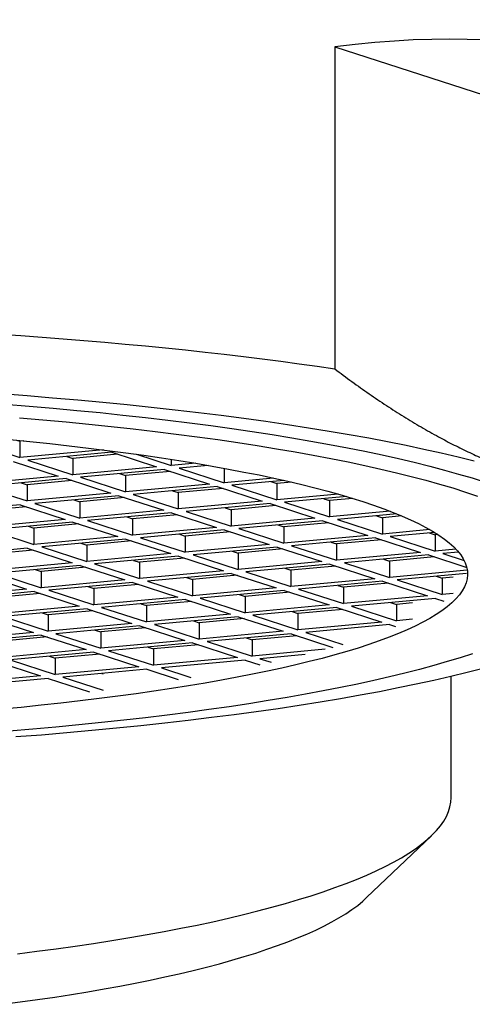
# Model space of a CAD drawing. Header units: millimetres. Extents: x 8 to 835, y 12 to 422.
# Tile 10 of 25: x 429.67 to 435.13, y 336.24 to 348.13. Entities that reach past the tile are written whole.
import ezdxf

# ---------------------------------------------------------------- set-up
doc = ezdxf.new("R2010")
doc.units = ezdxf.units.MM

msp = doc.modelspace()

# ---------------------------------------------------------------- linework, layer by layer
at = {"color": 7, "linetype": 'Continuous', "lineweight": 30}
for p, q in [((433.471, 347.805), (433.471, 343.914)), ((433.471, 347.805), (438.249, 346.256)), ((429.628, 343.051), (429.669, 343.038)), ((429.717, 343.042), (429.669, 343.038)), ((429.126, 343.017), (429.669, 342.841)), ((429.669, 343.038), (429.669, 342.841)), ((430.676, 342.935), (429.669, 342.841)), ((430.777, 342.905), (429.763, 342.81)), ((429.763, 342.81), (430.306, 342.634)), ((430.235, 342.854), (430.306, 342.831)), ((430.848, 342.882), (430.306, 342.831)), ((430.306, 342.831), (430.306, 342.634)), ((430.777, 342.905), (431.32, 342.729)), ((431.075, 342.882), (431.496, 342.745)), ((431.496, 342.82), (431.496, 342.745)), ((429.587, 342.794), (430.13, 342.618)), ((431.32, 342.729), (430.306, 342.634)), ((431.415, 342.698), (430.401, 342.604)), ((431.415, 342.698), (431.958, 342.522)), ((431.792, 342.772), (431.496, 342.745)), ((431.942, 342.747), (431.591, 342.714)), ((431.591, 342.714), (432.134, 342.538)), ((432.134, 342.713), (432.134, 342.538)), ((430.13, 342.618), (429.116, 342.524)), ((430.225, 342.587), (429.211, 342.493)), ((430.295, 342.564), (429.754, 342.514)), ((430.225, 342.587), (430.767, 342.411)), ((430.401, 342.604), (430.944, 342.428)), ((430.873, 342.648), (430.944, 342.625)), ((431.485, 342.675), (430.944, 342.625)), ((430.944, 342.625), (430.944, 342.428)), ((432.732, 342.594), (432.134, 342.538)), ((432.857, 342.566), (432.228, 342.508)), ((429.211, 342.493), (429.754, 342.317)), ((429.683, 342.537), (429.754, 342.514)), ((429.754, 342.514), (429.754, 342.317)), ((431.958, 342.522), (430.944, 342.428)), ((432.052, 342.491), (431.038, 342.397)), ((432.123, 342.468), (431.581, 342.418)), ((432.052, 342.491), (432.595, 342.315)), ((432.228, 342.508), (432.771, 342.332)), ((432.7, 342.552), (432.771, 342.529)), ((432.949, 342.545), (432.771, 342.529)), ((432.771, 342.529), (432.771, 342.332)), ((430.767, 342.411), (429.754, 342.317)), ((430.862, 342.381), (429.848, 342.286)), ((430.32, 342.33), (430.391, 342.307)), ((430.933, 342.358), (430.391, 342.307)), ((430.862, 342.381), (431.405, 342.205)), ((431.038, 342.397), (431.581, 342.221)), ((431.51, 342.441), (431.581, 342.418)), ((431.581, 342.418), (431.581, 342.221)), ((433.513, 342.401), (432.771, 342.332)), ((433.615, 342.371), (432.866, 342.301)), ((433.338, 342.345), (433.409, 342.322)), ((433.69, 342.348), (433.409, 342.322)), ((429.672, 342.27), (428.658, 342.176)), ((429.743, 342.247), (429.201, 342.197)), ((429.672, 342.27), (430.215, 342.094)), ((429.848, 342.286), (430.391, 342.11)), ((430.391, 342.307), (430.391, 342.11)), ((432.595, 342.315), (431.581, 342.221)), ((432.689, 342.285), (431.676, 342.19)), ((432.148, 342.234), (432.219, 342.211)), ((432.76, 342.262), (432.219, 342.211)), ((432.219, 342.211), (432.219, 342.014)), ((432.689, 342.285), (433.232, 342.109)), ((432.866, 342.301), (433.409, 342.125)), ((433.409, 342.322), (433.409, 342.125)), ((430.215, 342.094), (429.201, 342)), ((431.405, 342.205), (430.391, 342.11)), ((431.499, 342.174), (430.486, 342.08)), ((430.958, 342.124), (431.029, 342.101)), ((431.57, 342.151), (431.029, 342.101)), ((431.029, 342.101), (431.029, 341.904)), ((431.499, 342.174), (432.042, 341.998)), ((431.676, 342.19), (432.219, 342.014)), ((433.232, 342.109), (432.219, 342.014)), ((434.142, 342.193), (433.409, 342.125)), ((434.222, 342.161), (433.503, 342.094)), ((433.503, 342.094), (434.046, 341.918)), ((433.975, 342.138), (434.046, 342.115)), ((434.28, 342.137), (434.046, 342.115)), ((434.046, 342.115), (434.046, 341.918)), ((430.309, 342.063), (429.295, 341.969)), ((429.295, 341.969), (429.838, 341.793)), ((429.768, 342.013), (429.838, 341.99)), ((430.38, 342.04), (429.838, 341.99)), ((429.838, 341.99), (429.838, 341.793)), ((430.309, 342.063), (430.852, 341.887)), ((430.486, 342.08), (431.029, 341.904)), ((432.042, 341.998), (431.029, 341.904)), ((433.327, 342.078), (432.313, 341.984)), ((432.313, 341.984), (432.856, 341.808)), ((432.785, 342.028), (432.856, 342.005)), ((433.398, 342.055), (432.856, 342.005)), ((432.856, 342.005), (432.856, 341.808)), ((433.327, 342.078), (433.87, 341.902)), ((434.619, 341.972), (434.046, 341.918)), ((430.852, 341.887), (429.838, 341.793)), ((430.947, 341.857), (429.933, 341.762)), ((430.947, 341.857), (431.49, 341.681)), ((432.137, 341.967), (431.123, 341.873)), ((431.123, 341.873), (431.666, 341.697)), ((431.595, 341.917), (431.666, 341.894)), ((432.208, 341.944), (431.666, 341.894)), ((431.666, 341.894), (431.666, 341.697)), ((432.137, 341.967), (432.68, 341.791)), ((433.87, 341.902), (432.856, 341.808)), ((433.964, 341.871), (432.95, 341.777)), ((433.964, 341.871), (434.507, 341.695)), ((434.676, 341.938), (434.14, 341.888)), ((434.14, 341.888), (434.683, 341.712)), ((434.613, 341.932), (434.683, 341.909)), ((434.716, 341.912), (434.683, 341.909)), ((434.683, 341.909), (434.683, 341.712)), ((429.757, 341.746), (428.743, 341.652)), ((429.757, 341.746), (430.3, 341.57)), ((429.933, 341.762), (430.476, 341.586)), ((430.405, 341.806), (430.476, 341.783)), ((431.018, 341.834), (430.476, 341.783)), ((430.476, 341.783), (430.476, 341.586)), ((432.68, 341.791), (431.666, 341.697)), ((432.774, 341.761), (431.76, 341.666)), ((432.845, 341.738), (432.303, 341.687)), ((432.774, 341.761), (433.317, 341.585)), ((432.95, 341.777), (433.493, 341.601)), ((433.422, 341.821), (433.493, 341.798)), ((434.035, 341.848), (433.493, 341.798)), ((433.493, 341.798), (433.493, 341.601)), ((434.935, 341.735), (434.683, 341.712)), ((429.827, 341.723), (429.286, 341.673)), ((431.49, 341.681), (430.476, 341.586)), ((431.584, 341.65), (430.57, 341.556)), ((431.655, 341.627), (431.113, 341.577)), ((431.584, 341.65), (432.127, 341.474)), ((431.76, 341.666), (432.303, 341.49)), ((432.232, 341.71), (432.303, 341.687)), ((432.303, 341.687), (432.303, 341.49)), ((434.507, 341.695), (433.493, 341.601)), ((434.602, 341.665), (433.588, 341.57)), ((434.06, 341.614), (434.131, 341.591)), ((434.672, 341.642), (434.131, 341.591)), ((434.602, 341.665), (435.066, 341.514)), ((434.967, 341.699), (434.778, 341.681)), ((434.778, 341.681), (435.034, 341.598)), ((430.3, 341.57), (429.286, 341.476)), ((430.394, 341.539), (429.38, 341.445)), ((430.465, 341.516), (429.923, 341.466)), ((430.394, 341.539), (430.937, 341.363)), ((430.57, 341.556), (431.113, 341.38)), ((431.042, 341.6), (431.113, 341.577)), ((431.113, 341.577), (431.113, 341.38)), ((433.317, 341.585), (432.303, 341.49)), ((433.411, 341.554), (432.398, 341.46)), ((432.87, 341.504), (432.941, 341.481)), ((433.482, 341.531), (432.941, 341.481)), ((433.411, 341.554), (433.954, 341.378)), ((433.588, 341.57), (434.131, 341.394)), ((434.131, 341.591), (434.131, 341.394)), ((429.204, 341.429), (429.747, 341.253)), ((429.38, 341.445), (429.923, 341.269)), ((429.852, 341.489), (429.923, 341.466)), ((429.923, 341.466), (429.923, 341.269)), ((432.127, 341.474), (431.113, 341.38)), ((432.221, 341.443), (431.208, 341.349)), ((431.68, 341.393), (431.751, 341.37)), ((432.292, 341.42), (431.751, 341.37)), ((432.221, 341.443), (432.764, 341.267)), ((432.398, 341.46), (432.941, 341.284)), ((432.941, 341.481), (432.941, 341.284)), ((433.954, 341.378), (432.941, 341.284)), ((435.072, 341.482), (434.131, 341.394)), ((435.063, 341.442), (434.225, 341.364)), ((434.697, 341.408), (434.768, 341.385)), ((434.902, 341.397), (434.768, 341.385)), ((434.768, 341.385), (434.768, 341.188)), ((430.937, 341.363), (429.923, 341.269)), ((431.031, 341.333), (430.018, 341.238)), ((430.49, 341.282), (430.561, 341.259)), ((431.102, 341.31), (430.561, 341.259)), ((430.561, 341.259), (430.561, 341.062)), ((431.031, 341.333), (431.574, 341.157)), ((431.208, 341.349), (431.751, 341.173)), ((431.751, 341.37), (431.751, 341.173)), ((432.764, 341.267), (431.751, 341.173)), ((434.049, 341.347), (433.035, 341.253)), ((433.507, 341.297), (433.578, 341.274)), ((434.12, 341.324), (433.578, 341.274)), ((433.578, 341.274), (433.578, 341.077)), ((434.049, 341.347), (434.592, 341.171)), ((434.225, 341.364), (434.768, 341.188)), ((429.747, 341.253), (428.733, 341.158)), ((429.841, 341.222), (428.828, 341.128)), ((429.912, 341.199), (429.371, 341.149)), ((429.841, 341.222), (430.384, 341.046)), ((430.018, 341.238), (430.561, 341.062)), ((431.574, 341.157), (430.561, 341.062)), ((432.859, 341.237), (431.845, 341.142)), ((431.845, 341.142), (432.388, 340.966)), ((432.317, 341.186), (432.388, 341.163)), ((432.93, 341.214), (432.388, 341.163)), ((432.388, 341.163), (432.388, 340.966)), ((432.859, 341.237), (433.402, 341.061)), ((433.035, 341.253), (433.578, 341.077)), ((434.592, 341.171), (433.578, 341.077)), ((434.686, 341.141), (433.673, 341.046)), ((434.686, 341.141), (434.79, 341.107)), ((434.902, 341.2), (434.768, 341.188)), ((430.384, 341.046), (429.371, 340.952)), ((431.669, 341.126), (430.655, 341.032)), ((430.655, 341.032), (431.198, 340.856)), ((431.127, 341.076), (431.198, 341.053)), ((431.74, 341.103), (431.198, 341.053)), ((431.198, 341.053), (431.198, 340.856)), ((431.669, 341.126), (432.212, 340.95)), ((433.402, 341.061), (432.388, 340.966)), ((433.496, 341.03), (432.482, 340.936)), ((433.496, 341.03), (434.039, 340.854)), ((433.673, 341.046), (434.216, 340.87)), ((434.145, 341.09), (434.216, 341.067)), ((434.409, 341.085), (434.216, 341.067)), ((434.216, 341.067), (434.216, 340.87)), ((429.289, 340.905), (429.832, 340.729)), ((430.479, 341.015), (429.465, 340.921)), ((429.465, 340.921), (430.008, 340.745)), ((429.937, 340.965), (430.008, 340.942)), ((430.55, 340.992), (430.008, 340.942)), ((430.008, 340.942), (430.008, 340.745)), ((430.479, 341.015), (431.022, 340.839)), ((432.212, 340.95), (431.198, 340.856)), ((432.306, 340.919), (431.292, 340.825)), ((432.306, 340.919), (432.849, 340.743)), ((432.482, 340.936), (433.025, 340.76)), ((432.955, 340.98), (433.025, 340.957)), ((433.567, 341.007), (433.025, 340.957)), ((433.025, 340.957), (433.025, 340.76)), ((431.022, 340.839), (430.008, 340.745)), ((431.116, 340.809), (430.102, 340.714)), ((431.187, 340.786), (430.645, 340.735)), ((431.116, 340.809), (431.659, 340.633)), ((431.292, 340.825), (431.835, 340.649)), ((431.765, 340.869), (431.835, 340.846)), ((432.377, 340.896), (431.835, 340.846)), ((431.835, 340.846), (431.835, 340.649)), ((434.039, 340.854), (433.025, 340.76)), ((434.134, 340.823), (433.12, 340.729)), ((434.134, 340.823), (434.205, 340.8)), ((434.409, 340.888), (434.216, 340.87)), ((429.832, 340.729), (428.818, 340.634)), ((429.926, 340.698), (428.912, 340.604)), ((429.997, 340.675), (429.455, 340.625)), ((429.926, 340.698), (430.469, 340.522)), ((430.102, 340.714), (430.645, 340.538)), ((430.574, 340.758), (430.645, 340.735)), ((430.645, 340.735), (430.645, 340.538)), ((432.849, 340.743), (431.835, 340.649)), ((432.944, 340.713), (431.93, 340.618)), ((432.402, 340.662), (432.473, 340.639)), ((433.014, 340.69), (432.473, 340.639)), ((432.944, 340.713), (433.447, 340.549)), ((433.12, 340.729), (433.568, 340.584)), ((431.659, 340.633), (430.645, 340.538)), ((431.754, 340.602), (430.74, 340.508)), ((431.212, 340.552), (431.283, 340.529)), ((431.824, 340.579), (431.283, 340.529)), ((431.754, 340.602), (432.296, 340.426)), ((431.93, 340.618), (432.473, 340.442)), ((432.473, 340.639), (432.473, 340.442)), ((430.469, 340.522), (429.455, 340.428)), ((430.563, 340.491), (429.55, 340.397)), ((430.022, 340.441), (430.093, 340.418)), ((430.634, 340.468), (430.093, 340.418)), ((430.563, 340.491), (431.106, 340.315)), ((430.74, 340.508), (431.283, 340.332)), ((431.283, 340.529), (431.283, 340.332)), ((432.296, 340.426), (431.283, 340.332)), ((433.357, 340.525), (432.473, 340.442)), ((433.115, 340.463), (432.567, 340.412)), ((429.373, 340.381), (429.916, 340.205)), ((429.55, 340.397), (430.093, 340.221)), ((430.093, 340.418), (430.093, 340.221)), ((431.106, 340.315), (430.093, 340.221)), ((432.391, 340.395), (431.377, 340.301)), ((432.391, 340.395), (432.565, 340.339)), ((432.567, 340.412), (432.702, 340.368)), ((429.916, 340.205), (428.903, 340.11)), ((431.201, 340.285), (430.187, 340.19)), ((430.187, 340.19), (430.672, 340.033)), ((430.659, 340.234), (430.672, 340.23)), ((431.201, 340.285), (431.581, 340.162)), ((431.377, 340.301), (431.732, 340.186)), ((434.877, 338.735), (434.877, 340.197)), ((430.011, 340.174), (428.997, 340.08)), ((430.011, 340.174), (430.508, 340.013)), ((433.856, 337.525), (434.638, 338.272))]:
    msp.add_line(p, q, dxfattribs=at)
at = {"color": 7, "linetype": 'Continuous', "lineweight": 30, "flags": 128}
for points in [[(429.418, 344.334), (429.678, 344.316), (429.935, 344.297), (430.19, 344.277), (430.442, 344.257), (430.692, 344.235), (430.94, 344.213), (431.185, 344.19), (431.427, 344.166), (431.667, 344.141), (431.904, 344.116), (432.137, 344.089), (432.368, 344.062), (432.595, 344.034), (432.819, 344.005), (433.04, 343.975), (433.257, 343.945), (433.471, 343.914)], [(429.443, 343.614), (429.755, 343.59), (430.063, 343.565), (430.368, 343.539), (430.668, 343.511), (430.964, 343.482), (431.255, 343.451), (431.542, 343.42), (431.824, 343.386), (432.101, 343.352), (432.372, 343.316), (432.638, 343.28), (432.899, 343.242), (433.153, 343.202), (433.402, 343.162), (433.645, 343.12), (433.881, 343.078), (434.11, 343.034), (434.333, 342.99), (434.549, 342.944), (434.758, 342.897), (434.96, 342.85), (435.155, 342.801)], [(429.487, 343.487), (429.78, 343.464), (430.069, 343.439), (430.355, 343.412), (430.636, 343.384), (430.913, 343.355), (431.185, 343.325), (431.453, 343.294), (431.716, 343.261), (431.974, 343.227), (432.227, 343.192), (432.474, 343.156), (432.716, 343.119), (432.952, 343.081), (433.182, 343.041), (433.407, 343.001), (433.625, 342.959), (433.836, 342.917), (434.042, 342.873), (434.24, 342.829), (434.432, 342.784), (434.618, 342.738), (434.796, 342.691), (434.967, 342.643), (435.13, 342.595), (435.287, 342.546)], [(429.663, 343.323), (429.946, 343.299), (430.225, 343.273), (430.501, 343.246), (430.771, 343.217), (431.038, 343.188), (431.3, 343.157), (431.557, 343.125), (431.81, 343.092), (432.057, 343.058), (432.299, 343.022), (432.535, 342.986), (432.767, 342.948), (432.992, 342.91), (433.211, 342.87), (433.425, 342.83), (433.632, 342.788), (433.833, 342.746), (434.027, 342.703), (434.215, 342.658), (434.396, 342.613), (434.57, 342.567), (434.737, 342.521), (434.898, 342.474), (435.051, 342.425), (435.196, 342.377)], [(429.547, 343.059), (429.79, 343.035), (430.03, 343.01), (430.265, 342.984), (430.497, 342.957), (430.724, 342.928), (430.947, 342.899), (431.166, 342.869), (431.379, 342.838), (431.588, 342.805), (431.793, 342.772), (431.992, 342.738), (432.186, 342.703), (432.374, 342.667), (432.557, 342.631), (432.735, 342.593), (432.906, 342.555), (433.072, 342.516), (433.232, 342.476), (433.386, 342.436), (433.534, 342.394), (433.676, 342.353), (433.811, 342.31), (433.94, 342.267), (434.062, 342.223), (434.177, 342.179), (434.286, 342.135), (434.388, 342.089), (434.484, 342.044), (434.572, 341.998), (434.653, 341.951), (434.728, 341.904), (434.795, 341.857), (434.855, 341.81), (434.908, 341.762), (434.954, 341.714), (434.992, 341.666), (435.023, 341.618), (435.047, 341.57), (435.064, 341.521), (435.073, 341.473), (435.076, 341.424), (435.07, 341.376), (435.058, 341.327), (435.038, 341.279), (435.011, 341.231), (434.976, 341.182), (434.935, 341.134), (434.886, 341.087), (434.83, 341.039), (434.766, 340.992), (434.696, 340.945), (434.619, 340.898), (434.534, 340.852), (434.443, 340.806), (434.345, 340.761), (434.24, 340.716), (434.128, 340.671), (434.009, 340.627), (433.884, 340.584), (433.753, 340.541), (433.615, 340.499), (433.471, 340.457), (433.32, 340.416), (433.164, 340.376), (433.001, 340.337), (432.832, 340.298), (432.658, 340.26), (432.478, 340.223), (432.293, 340.187), (432.102, 340.151), (431.906, 340.117), (431.704, 340.083), (431.498, 340.05), (431.287, 340.018), (431.071, 339.988), (430.851, 339.958), (430.626, 339.929), (430.397, 339.901), (430.163, 339.874), (429.926, 339.849), (429.685, 339.824), (429.44, 339.801)], [(435.134, 340.472), (434.985, 340.423), (434.829, 340.376), (434.666, 340.328), (434.495, 340.282), (434.318, 340.237), (434.134, 340.192), (433.943, 340.148), (433.746, 340.105), (433.542, 340.063), (433.333, 340.022), (433.117, 339.982), (432.895, 339.943), (432.667, 339.905), (432.433, 339.868), (432.194, 339.832), (431.95, 339.797), (431.7, 339.763), (431.446, 339.731), (431.187, 339.699), (430.923, 339.669), (430.654, 339.64), (430.381, 339.612), (430.104, 339.585), (429.824, 339.56), (429.539, 339.536)], [(435.262, 340.293), (435.071, 340.244), (434.873, 340.196), (434.668, 340.149), (434.456, 340.103), (434.237, 340.058), (434.011, 340.013), (433.779, 339.97), (433.54, 339.928), (433.295, 339.887), (433.043, 339.847), (432.786, 339.808), (432.523, 339.771), (432.255, 339.735), (431.981, 339.7), (431.702, 339.666), (431.418, 339.633), (431.129, 339.602), (430.836, 339.572), (430.538, 339.543), (430.236, 339.516), (429.93, 339.49), (429.62, 339.466)], [(429.639, 336.848), (429.874, 336.877), (430.106, 336.908), (430.334, 336.939), (430.558, 336.972), (430.778, 337.007), (430.994, 337.042), (431.205, 337.078), (431.411, 337.116), (431.612, 337.155), (431.809, 337.194), (432, 337.235), (432.186, 337.277), (432.367, 337.32), (432.542, 337.364), (432.712, 337.409), (432.876, 337.454), (433.035, 337.501), (433.187, 337.548), (433.333, 337.597), (433.474, 337.646), (433.608, 337.695), (433.735, 337.746), (433.857, 337.797), (433.972, 337.849), (434.08, 337.901), (434.182, 337.954), (434.276, 338.008), (434.365, 338.062), (434.446, 338.116), (434.52, 338.171), (434.588, 338.226), (434.648, 338.282), (434.702, 338.338), (434.748, 338.394), (434.788, 338.45), (434.82, 338.507), (434.845, 338.564), (434.863, 338.621), (434.874, 338.678), (434.877, 338.735)], [(429.456, 336.237), (429.671, 336.265), (429.881, 336.294), (430.088, 336.324), (430.291, 336.356), (430.49, 336.389), (430.685, 336.422), (430.875, 336.457), (431.061, 336.493), (431.243, 336.529), (431.42, 336.567), (431.592, 336.606), (431.759, 336.646), (431.921, 336.686), (432.078, 336.727), (432.229, 336.77), (432.375, 336.813), (432.516, 336.856), (432.651, 336.901), (432.781, 336.946), (432.905, 336.992), (433.023, 337.039), (433.135, 337.086), (433.241, 337.134), (433.341, 337.182), (433.435, 337.231), (433.522, 337.281), (433.604, 337.33), (433.679, 337.381), (433.748, 337.431), (433.81, 337.483), (433.856, 337.525)]]:
    msp.add_lwpolyline(points, dxfattribs=at)
at = {"color": 7, "linetype": 'Continuous', "lineweight": 30}
msp.add_ellipse((424.4, 338.573), major_axis=(13.675, 8.072), ratio=0.34117, start_param=6.205013, end_param=6.947375, dxfattribs=at)
msp.add_open_spline([(433.471, 343.914), (433.54, 343.862), (433.678, 343.758), (433.886, 343.611), (434.095, 343.47), (434.304, 343.336), (434.514, 343.21), (434.717, 343.095), (434.913, 342.992), (435.102, 342.9), (435.291, 342.814), (435.48, 342.735), (435.67, 342.663), (435.796, 342.62), (435.86, 342.599)], degree=3, knots=[0, 0, 0, 0, 0.0878431, 0.1756914, 0.2635335, 0.3515985, 0.43967, 0.5277341, 0.6063363, 0.6849441, 0.763546, 0.842362, 0.9211841, 1, 1, 1, 1], dxfattribs=at)

doc.saveas('drawing.dxf')
